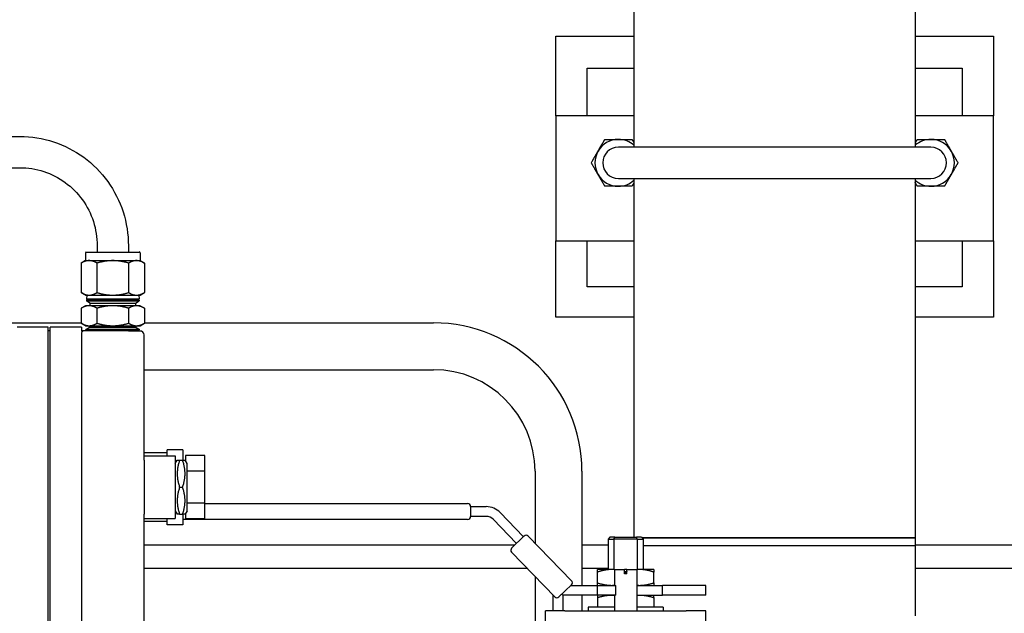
# Model space of a CAD drawing. Header units: inches. Extents: x 4 to 540, y 12 to 340.
# Tile 80 of 122: x 235.75 to 251.5, y 262.48 to 271.98. Entities that reach past the tile are written whole.
import ezdxf

# ---------------------------------------------------------------- set-up
doc = ezdxf.new("R2010")
doc.units = ezdxf.units.IN
doc.header["$LTSCALE"] = 16
doc.header["$MEASUREMENT"] = 0
doc.layers.get('0').update_dxf_attribs({"lineweight": 25})

msp = doc.modelspace()

# ---------------------------------------------------------------- linework, layer by layer
for p, q in [((245.573, 272.816), (245.573, 269.941)), ((250.073, 272.816), (250.073, 269.941)), ((244.323, 270.441), (244.323, 271.719)), ((244.323, 271.719), (245.573, 271.719)), ((250.073, 271.719), (251.323, 271.719)), ((251.323, 271.719), (251.323, 270.441)), ((244.823, 270.441), (244.823, 271.204)), ((244.823, 271.204), (245.573, 271.204)), ((250.073, 271.204), (250.823, 271.204)), ((250.823, 271.204), (250.823, 270.441)), ((244.323, 270.441), (244.323, 268.441)), ((245.573, 270.441), (244.323, 270.441)), ((251.323, 270.441), (250.073, 270.441)), ((251.323, 268.441), (251.323, 270.441)), ((221.095, 270.113), (235.749, 270.113)), ((250.323, 269.941), (245.323, 269.941)), ((221.095, 269.613), (235.749, 269.613)), ((245.323, 269.441), (250.323, 269.441)), ((245.573, 269.441), (245.573, 263.699)), ((250.073, 269.441), (250.073, 263.686)), ((244.323, 268.441), (245.573, 268.441)), ((244.323, 267.219), (244.323, 268.441)), ((244.823, 267.704), (244.823, 268.441)), ((250.073, 268.441), (251.323, 268.441)), ((250.823, 268.441), (250.823, 267.704)), ((251.323, 268.441), (251.323, 267.219)), ((236.811, 268.263), (237.658, 268.263)), ((236.984, 268.363), (236.984, 268.263)), ((237.484, 268.363), (237.484, 268.263)), ((236.797, 268.125), (236.729, 268.086)), ((236.797, 268.249), (236.797, 268.125)), ((236.797, 268.125), (236.855, 268.125)), ((236.855, 268.125), (237.234, 268.125)), ((237.234, 268.125), (237.613, 268.125)), ((237.613, 268.125), (237.672, 268.125)), ((237.672, 268.249), (237.672, 268.125)), ((237.672, 268.125), (237.74, 268.086)), ((236.729, 268.086), (236.729, 267.613)), ((236.982, 268.086), (236.982, 267.613)), ((237.487, 268.086), (237.487, 267.613)), ((237.74, 268.086), (237.74, 267.613)), ((245.573, 267.704), (244.823, 267.704)), ((250.823, 267.704), (250.073, 267.704)), ((236.797, 267.573), (236.729, 267.613)), ((236.797, 267.573), (236.855, 267.573)), ((236.814, 267.491), (237.655, 267.491)), ((236.814, 267.491), (236.814, 267.479)), ((236.814, 267.479), (237.655, 267.479)), ((236.87, 267.446), (236.814, 267.479)), ((236.817, 267.573), (236.815, 267.508)), ((237.654, 267.508), (236.815, 267.508)), ((236.844, 267.491), (236.815, 267.508)), ((236.855, 267.573), (237.234, 267.573)), ((237.234, 267.573), (237.613, 267.573)), ((237.599, 267.446), (237.655, 267.479)), ((237.613, 267.573), (237.672, 267.573)), ((237.625, 267.491), (237.654, 267.508)), ((237.652, 267.573), (237.654, 267.508)), ((237.655, 267.491), (237.655, 267.479)), ((237.672, 267.573), (237.74, 267.613)), ((236.797, 267.403), (236.729, 267.364)), ((236.729, 267.364), (236.729, 267.123)), ((236.855, 267.403), (236.797, 267.403)), ((237.234, 267.403), (236.855, 267.403)), ((236.87, 267.446), (237.599, 267.446)), ((236.87, 267.446), (236.87, 267.403)), ((236.982, 267.364), (236.982, 267.123)), ((237.613, 267.403), (237.234, 267.403)), ((237.487, 267.364), (237.487, 267.123)), ((237.599, 267.446), (237.599, 267.403)), ((237.672, 267.403), (237.613, 267.403)), ((237.672, 267.403), (237.74, 267.364)), ((237.74, 267.364), (237.74, 267.123)), ((245.573, 267.219), (244.323, 267.219)), ((251.323, 267.219), (250.073, 267.219)), ((233.264, 267.129), (236.729, 267.129)), ((236.203, 267.061), (235.703, 267.061)), ((236.203, 261.936), (236.203, 267.061)), ((236.234, 261.936), (236.234, 267.061)), ((236.734, 267.061), (236.234, 267.061)), ((236.797, 267.083), (236.729, 267.123)), ((236.734, 267.061), (236.734, 266.999)), ((236.797, 267.083), (236.855, 267.083)), ((236.861, 267.055), (236.805, 267.022)), ((237.664, 267.022), (236.805, 267.022)), ((236.805, 267.015), (236.805, 267.022)), ((237.663, 267.015), (236.805, 267.015)), ((236.834, 267.015), (236.806, 266.999)), ((236.855, 267.083), (237.234, 267.083)), ((236.861, 267.055), (236.861, 267.083)), ((237.607, 267.055), (236.861, 267.055)), ((237.234, 267.083), (237.613, 267.083)), ((237.607, 267.055), (237.607, 267.083)), ((237.607, 267.055), (237.664, 267.022)), ((237.613, 267.083), (237.672, 267.083)), ((237.635, 267.015), (237.663, 266.999)), ((237.663, 267.015), (237.664, 267.022)), ((237.672, 267.083), (237.74, 267.123)), ((237.74, 267.129), (242.365, 267.129)), ((236.234, 266.999), (236.203, 266.999)), ((236.984, 266.999), (236.734, 266.999)), ((236.734, 266.944), (236.734, 262.053)), ((237.484, 266.999), (236.984, 266.999)), ((237.484, 266.999), (237.672, 266.999)), ((237.734, 264.932), (237.734, 266.936)), ((237.734, 266.379), (242.365, 266.379)), ((238.104, 265.049), (237.734, 265.049)), ((237.734, 264.999), (238.234, 264.999)), ((238.104, 264.999), (238.104, 265.099)), ((238.354, 265.099), (238.104, 265.099)), ((238.234, 264.999), (238.234, 263.999)), ((238.354, 265.099), (238.354, 264.932)), ((238.708, 265.007), (238.398, 265.007)), ((238.398, 265.007), (238.398, 264.919)), ((238.708, 264.753), (238.708, 265.007)), ((237.734, 264.932), (237.734, 264.499)), ((238.234, 264.878), (238.266, 264.932)), ((238.304, 264.932), (238.352, 264.932)), ((238.422, 264.878), (238.391, 264.932)), ((238.398, 264.922), (238.396, 264.922)), ((238.422, 264.12), (238.422, 264.878)), ((238.708, 264.753), (238.422, 264.753)), ((238.708, 264.245), (238.708, 264.753)), ((243.99, 264.754), (243.99, 263.604)), ((244.74, 264.754), (244.74, 262.928)), ((237.734, 264.499), (237.734, 264.066)), ((238.304, 264.499), (238.352, 264.499)), ((238.708, 264.245), (238.422, 264.245)), ((238.708, 263.99), (238.708, 264.245)), ((238.708, 264.238), (242.909, 264.238)), ((242.959, 264.188), (243.209, 264.188)), ((242.959, 264.188), (242.959, 264.032)), ((237.734, 262.061), (237.734, 264.066)), ((238.234, 264.12), (238.266, 264.066)), ((238.304, 264.066), (238.352, 264.066)), ((238.354, 264.066), (238.354, 263.899)), ((238.422, 264.12), (238.391, 264.066)), ((238.398, 264.075), (238.396, 264.075)), ((238.398, 264.079), (238.398, 263.99)), ((243.209, 264.032), (242.959, 264.032)), ((243.433, 264.093), (243.807, 263.707)), ((237.734, 263.999), (238.234, 263.999)), ((238.104, 263.949), (237.734, 263.949)), ((238.104, 263.899), (238.104, 263.999)), ((238.354, 263.899), (238.104, 263.899)), ((242.909, 263.982), (238.354, 263.982)), ((238.708, 263.99), (238.398, 263.99)), ((243.695, 263.599), (243.321, 263.985)), ((243.615, 263.522), (243.818, 263.718)), ((243.882, 263.717), (244.574, 263.002)), ((245.188, 263.699), (245.158, 263.669)), ((245.265, 263.699), (245.188, 263.699)), ((245.265, 263.699), (245.614, 263.699)), ((245.691, 263.699), (245.614, 263.699)), ((245.691, 263.699), (245.721, 263.669)), ((243.666, 263.57), (237.734, 263.57)), ((245.158, 263.57), (244.74, 263.57)), ((245.158, 263.669), (245.253, 263.669)), ((245.158, 263.669), (245.158, 263.181)), ((245.253, 263.669), (245.253, 263.181)), ((245.625, 263.669), (245.253, 263.669)), ((245.625, 263.669), (245.625, 263.181)), ((245.625, 263.669), (245.721, 263.669)), ((250.073, 263.686), (245.704, 263.686)), ((245.704, 263.686), (250.073, 263.686)), ((245.721, 263.669), (245.721, 263.181)), ((250.073, 263.561), (245.721, 263.561)), ((247.823, 263.561), (245.721, 263.561)), ((250.073, 263.561), (247.823, 263.561)), ((250.073, 263.686), (250.073, 263.561)), ((252.43, 263.57), (250.073, 263.57)), ((250.073, 263.561), (250.073, 262.441)), ((244.307, 262.743), (243.614, 263.458)), ((243.869, 263.195), (237.734, 263.195)), ((243.99, 263.07), (243.99, 261.691)), ((245.158, 263.195), (244.74, 263.195)), ((245.214, 263.181), (244.989, 263.181)), ((244.989, 262.968), (244.989, 263.14)), ((245.263, 263.181), (245.214, 263.181)), ((245.263, 263.181), (245.419, 263.181)), ((245.263, 263.181), (245.263, 262.928)), ((245.419, 263.111), (245.419, 263.181)), ((245.459, 263.181), (245.419, 263.181)), ((245.459, 263.111), (245.419, 263.111)), ((245.439, 263.111), (245.439, 263.14)), ((245.459, 263.181), (245.616, 263.181)), ((245.459, 263.111), (245.459, 263.181)), ((245.664, 263.181), (245.616, 263.181)), ((245.616, 263.181), (245.616, 262.519)), ((245.889, 263.181), (245.664, 263.181)), ((245.889, 262.968), (245.889, 263.14)), ((252.43, 263.195), (250.073, 263.195)), ((244.573, 262.938), (244.37, 262.742)), ((244.562, 262.928), (244.991, 262.928)), ((244.991, 262.928), (245.283, 262.928)), ((244.991, 262.772), (244.991, 262.928)), ((245.283, 262.772), (245.283, 262.928)), ((245.616, 262.928), (246.03, 262.928)), ((246.723, 262.928), (246.03, 262.928)), ((246.03, 262.772), (246.03, 262.928)), ((246.723, 262.772), (246.723, 262.928)), ((244.279, 262.519), (244.279, 262.772)), ((244.435, 262.772), (244.419, 262.789)), ((244.991, 262.772), (244.435, 262.772)), ((244.435, 262.772), (244.435, 262.519)), ((244.74, 262.772), (244.74, 262.519)), ((245.283, 262.772), (244.991, 262.772)), ((245.263, 262.772), (245.263, 262.519)), ((245.616, 262.772), (246.03, 262.772)), ((246.723, 262.772), (246.03, 262.772)), ((244.989, 262.732), (244.989, 262.579)), ((245.889, 262.732), (245.889, 262.579)), ((244.469, 262.519), (244.155, 262.519)), ((244.155, 262.001), (244.155, 262.519)), ((244.469, 262.519), (246.409, 262.519)), ((245.263, 262.579), (244.84, 262.579)), ((244.84, 262.579), (244.84, 262.519)), ((246.039, 262.579), (245.616, 262.579)), ((246.039, 262.579), (246.039, 262.519)), ((246.723, 262.519), (246.409, 262.519)), ((246.723, 262.001), (246.723, 262.519))]:
    msp.add_line(p, q)
for centre, radius, start, end in [((245.323, 269.691), 0.375, 90, 150), ((245.323, 269.691), 0.375, 48.1897, 90), ((250.323, 269.691), 0.375, 90, 131.8103), ((250.323, 269.691), 0.375, 30, 90), ((245.323, 269.691), 0.375, 150, 210), ((245.323, 269.691), 0.25, 90, 270), ((250.323, 269.691), 0.25, 270, 90), ((250.323, 269.691), 0.375, 330, 30), ((245.323, 269.691), 0.375, 210, 270), ((245.323, 269.691), 0.375, 270, 311.8103), ((250.323, 269.691), 0.375, 228.1897, 270), ((250.323, 269.691), 0.375, 270, 330), ((236.811, 268.249), 0.0143, 90, 180), ((237.658, 268.249), 0.0143, 0, 90), ((242.365, 264.754), 2.375, 0, 90), ((237.672, 266.936), 0.0625, 0, 90), ((242.365, 264.754), 1.625, 0, 90), ((242.909, 264.188), 0.05, 0, 90), ((243.209, 263.876), 0.312, 44.0874, 90), ((242.909, 264.032), 0.05, 270, 0), ((243.209, 263.876), 0.156, 44.0874, 90), ((243.849, 263.685), 0.045, 44.0874, 134.0874), ((243.647, 263.489), 0.045, 134.0874, 224.0874), ((244.542, 262.971), 0.045, 314.0874, 44.0874), ((244.339, 262.774), 0.045, 224.0874, 314.0874)]:
    msp.add_arc(centre, radius, start, end)
for points, knots in [([(235.749, 270.113), (235.931, 270.113), (236.113, 270.084), (236.459, 269.971), (236.623, 269.886), (236.917, 269.671), (237.047, 269.539), (237.26, 269.243), (237.344, 269.078), (237.456, 268.729), (237.484, 268.546), (237.484, 268.363)], [6.283185, 6.283185, 6.283185, 6.283185, 6.597345, 6.597345, 6.911504, 6.911504, 7.225663, 7.225663, 7.539822, 7.539822, 7.853982, 7.853982, 7.853982, 7.853982]), ([(235.749, 269.613), (235.878, 269.613), (236.007, 269.593), (236.253, 269.512), (236.369, 269.452), (236.579, 269.299), (236.671, 269.205), (236.824, 268.993), (236.884, 268.875), (236.964, 268.626), (236.984, 268.495), (236.984, 268.363)], [0, 0, 0, 0, 0.314159, 0.314159, 0.628319, 0.628319, 0.942478, 0.942478, 1.256637, 1.256637, 1.570796, 1.570796, 1.570796, 1.570796]), ([(236.734, 266.999), (236.734, 266.999), (236.735, 266.999), (236.737, 266.999), (236.739, 266.998), (236.742, 266.998), (236.743, 266.998), (236.745, 266.998), (236.746, 266.997), (236.748, 266.996), (236.748, 266.996), (236.749, 266.995), (236.749, 266.993), (236.746, 266.987), (236.738, 266.98), (236.731, 266.96), (236.732, 266.952), (236.734, 266.944)], [0.8763965, 0.8763965, 0.8763965, 0.8763965, 0.8780544, 0.8780544, 0.9117369, 0.9117369, 0.9375023, 0.9375023, 0.9633132, 0.9633132, 1.0007035, 1.0007035, 1.0701301, 1.0701301, 1.3252042, 1.3252042, 1.5228119, 1.5228119, 1.5228119, 1.5228119])]:
    msp.add_open_spline(points, degree=3, knots=knots)
for points, weights in [([(244.998, 269.879), (245.049, 269.966), (245.107, 270.066)], [1, 1.0930923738, 1.10906450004]), ([(245.107, 270.066), (245.223, 270.066), (245.323, 270.066)], [1.10906450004, 1.0930923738, 1]), ([(245.323, 270.066), (245.424, 270.066), (245.54, 270.066)], [1, 1.0930923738, 1.10906450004]), ([(245.54, 270.066), (245.557, 270.036), (245.573, 270.008)], [1.10906450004, 1.10424358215, 1.09239675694]), ([(250.073, 270.008), (250.089, 270.036), (250.107, 270.066)], [1.09239675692, 1.10424358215, 1.10906450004]), ([(250.107, 270.066), (250.223, 270.066), (250.323, 270.066)], [1.10906450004, 1.0930923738, 1]), ([(250.323, 270.066), (250.424, 270.066), (250.54, 270.066)], [1, 1.0930923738, 1.10906450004]), ([(250.54, 270.066), (250.598, 269.966), (250.648, 269.879)], [1.10906450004, 1.0930923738, 1]), ([(244.89, 269.691), (244.948, 269.792), (244.998, 269.879)], [1.10906450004, 1.0930923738, 1]), ([(250.648, 269.879), (250.698, 269.792), (250.756, 269.691)], [1, 1.0930923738, 1.10906450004]), ([(244.998, 269.504), (244.948, 269.591), (244.89, 269.691)], [1, 1.0930923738, 1.10906450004]), ([(250.756, 269.691), (250.698, 269.591), (250.648, 269.504)], [1.10906450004, 1.0930923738, 1]), ([(245.107, 269.316), (245.049, 269.417), (244.998, 269.504)], [1.10906450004, 1.0930923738, 1]), ([(245.573, 269.374), (245.557, 269.346), (245.54, 269.316)], [1.09239675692, 1.10424358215, 1.10906450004]), ([(250.107, 269.316), (250.089, 269.346), (250.073, 269.374)], [1.10906450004, 1.10424358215, 1.09239675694]), ([(250.648, 269.504), (250.598, 269.417), (250.54, 269.316)], [1, 1.0930923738, 1.10906450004]), ([(245.323, 269.316), (245.223, 269.316), (245.107, 269.316)], [1, 1.0930923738, 1.10906450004]), ([(245.54, 269.316), (245.424, 269.316), (245.323, 269.316)], [1.10906450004, 1.0930923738, 1]), ([(250.323, 269.316), (250.223, 269.316), (250.107, 269.316)], [1, 1.0930923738, 1.10906450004]), ([(250.54, 269.316), (250.424, 269.316), (250.323, 269.316)], [1.10906450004, 1.0930923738, 1]), ([(236.855, 268.125), (236.797, 268.125), (236.729, 268.086)], [1, 1.0379548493, 1]), ([(236.982, 268.086), (236.914, 268.125), (236.855, 268.125)], [1, 1.0379548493, 1]), ([(237.234, 268.125), (237.117, 268.125), (236.982, 268.086)], [1, 1.0379548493, 1]), ([(237.487, 268.086), (237.352, 268.125), (237.234, 268.125)], [1, 1.0379548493, 1]), ([(237.613, 268.125), (237.555, 268.125), (237.487, 268.086)], [1, 1.0379548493, 1]), ([(237.74, 268.086), (237.672, 268.125), (237.613, 268.125)], [1, 1.0379548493, 1]), ([(236.729, 267.613), (236.797, 267.573), (236.855, 267.573)], [1, 1.0379548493, 1]), ([(236.855, 267.573), (236.914, 267.573), (236.982, 267.613)], [1, 1.0379548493, 1]), ([(236.982, 267.613), (237.117, 267.573), (237.234, 267.573)], [1, 1.0379548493, 1]), ([(237.234, 267.573), (237.352, 267.573), (237.487, 267.613)], [1, 1.0379548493, 1]), ([(237.487, 267.613), (237.555, 267.573), (237.613, 267.573)], [1, 1.0379548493, 1]), ([(237.613, 267.573), (237.672, 267.573), (237.74, 267.613)], [1, 1.0379548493, 1]), ([(236.855, 267.403), (236.797, 267.403), (236.729, 267.364)], [1, 1.0379548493, 1]), ([(236.982, 267.364), (236.914, 267.403), (236.855, 267.403)], [1, 1.0379548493, 1]), ([(237.234, 267.403), (237.117, 267.403), (236.982, 267.364)], [1, 1.0379548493, 1]), ([(237.487, 267.364), (237.352, 267.403), (237.234, 267.403)], [1, 1.0379548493, 1]), ([(237.613, 267.403), (237.555, 267.403), (237.487, 267.364)], [1, 1.0379548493, 1]), ([(237.74, 267.364), (237.672, 267.403), (237.613, 267.403)], [1, 1.0379548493, 1]), ([(236.729, 267.123), (236.797, 267.083), (236.855, 267.083)], [1, 1.0379548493, 1]), ([(236.855, 267.083), (236.914, 267.083), (236.982, 267.123)], [1, 1.0379548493, 1]), ([(236.982, 267.123), (237.117, 267.083), (237.234, 267.083)], [1, 1.0379548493, 1]), ([(237.234, 267.083), (237.352, 267.083), (237.487, 267.123)], [1, 1.0379548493, 1]), ([(237.487, 267.123), (237.555, 267.083), (237.613, 267.083)], [1, 1.0379548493, 1]), ([(237.613, 267.083), (237.672, 267.083), (237.74, 267.123)], [1, 1.0379548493, 1]), ([(238.266, 264.932), (238.266, 264.932), (238.304, 264.932)], [1.07735026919, 1.07735026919, 1]), ([(238.304, 264.932), (238.232, 264.715), (238.304, 264.499)], [1, 1.15470053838, 1]), ([(238.352, 264.932), (238.391, 264.932), (238.391, 264.932)], [1, 1.07735026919, 1.07735026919]), ([(238.352, 264.499), (238.424, 264.715), (238.352, 264.932)], [1, 1.15470053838, 1]), ([(238.304, 264.499), (238.232, 264.282), (238.304, 264.066)], [1, 1.15470053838, 1]), ([(238.352, 264.066), (238.424, 264.282), (238.352, 264.499)], [1, 1.15470053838, 1]), ([(238.304, 264.066), (238.266, 264.066), (238.266, 264.066)], [1, 1.07735026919, 1.07735026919]), ([(238.391, 264.066), (238.391, 264.066), (238.352, 264.066)], [1.07735026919, 1.07735026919, 1]), ([(244.989, 263.14), (244.989, 263.181), (244.989, 263.181)], [1.44984685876, 1.56199290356, 1.56199290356]), ([(245.214, 263.181), (245.11, 263.181), (244.989, 263.14)], [1.56199290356, 1.56199290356, 1.44984685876]), ([(245.263, 263.179), (245.239, 263.181), (245.214, 263.181)], [1.55592967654, 1.56199290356, 1.56199290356]), ([(245.439, 263.14), (245.429, 263.144), (245.419, 263.147)], [1.44984685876, 1.45862636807, 1.46671856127]), ([(245.459, 263.147), (245.449, 263.144), (245.439, 263.14)], [1.46671856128, 1.45862636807, 1.44984685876]), ([(245.664, 263.181), (245.64, 263.181), (245.616, 263.179)], [1.56199290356, 1.56199290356, 1.55592967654]), ([(245.889, 263.14), (245.769, 263.181), (245.664, 263.181)], [1.44984685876, 1.56199290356, 1.56199290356]), ([(245.889, 263.181), (245.889, 263.181), (245.889, 263.14)], [1.56199290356, 1.56199290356, 1.44984685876]), ([(244.989, 262.928), (244.989, 262.928), (244.989, 262.968)], [1.56199290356, 1.56199290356, 1.44984685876]), ([(244.989, 262.968), (245.11, 262.928), (245.214, 262.928)], [1.44984685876, 1.56199290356, 1.56199290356]), ([(245.214, 262.928), (245.239, 262.928), (245.263, 262.93)], [1.56199290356, 1.56199290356, 1.55592967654]), ([(245.616, 262.93), (245.64, 262.928), (245.664, 262.928)], [1.55592967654, 1.56199290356, 1.56199290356]), ([(245.664, 262.928), (245.769, 262.928), (245.889, 262.968)], [1.56199290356, 1.56199290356, 1.44984685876]), ([(245.889, 262.968), (245.889, 262.928), (245.889, 262.928)], [1.44984685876, 1.56199290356, 1.56199290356]), ([(244.989, 262.772), (244.989, 262.772), (244.989, 262.732)], [1.56199290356, 1.56199290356, 1.44984685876]), ([(244.989, 262.732), (245.11, 262.772), (245.214, 262.772)], [1.44984685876, 1.56199290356, 1.56199290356]), ([(245.214, 262.772), (245.239, 262.772), (245.263, 262.77)], [1.56199290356, 1.56199290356, 1.55592967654]), ([(245.616, 262.77), (245.64, 262.772), (245.664, 262.772)], [1.55592967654, 1.56199290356, 1.56199290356]), ([(245.664, 262.772), (245.769, 262.772), (245.889, 262.732)], [1.56199290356, 1.56199290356, 1.44984685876]), ([(245.889, 262.732), (245.889, 262.772), (245.889, 262.772)], [1.44984685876, 1.56199290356, 1.56199290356])]:
    msp.add_rational_spline(points, weights, degree=2)
for points in [[(245.253, 263.669), (245.257, 263.679), (245.261, 263.689), (245.265, 263.699)], [(245.625, 263.669), (245.622, 263.679), (245.618, 263.689), (245.614, 263.699)]]:
    msp.add_open_spline(points, degree=3)

doc.saveas('drawing.dxf')
